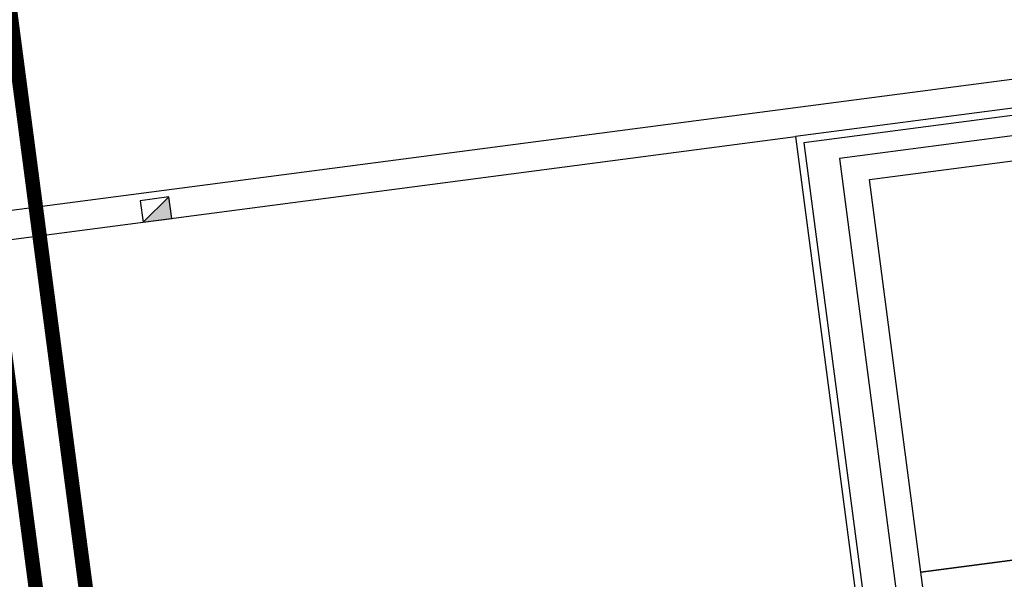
# Model space of a CAD drawing. Header units: metres. Extents: x 118125 to 118320, y 454784 to 455719.
# Tile 23 of 30: x 118272.47 to 118286.07, y 455200.85 to 455208.58. Entities that reach past the tile are written whole.
import ezdxf

# ---------------------------------------------------------------- set-up
doc = ezdxf.new("R2010")
doc.units = ezdxf.units.M
doc.header["$LTSCALE"] = 0.5
doc.linetypes.add('DASHED', pattern=[19.05, 12.7, -6.35])
for name, color, linetype in [('_gebouwen', 7, 'Continuous'), ('_molgoot', 7, 'Continuous'), ('_ob10', 7, 'Continuous'), ('_straatkolk', 7, 'Continuous'), ('_verharding', 7, 'Continuous'), ('KABELLOOP', 6, 'Continuous')]:
    doc.layers.add(name, color=color, linetype=linetype)
doc.layers.add('_hekwerk', color=7, linetype='Continuous', lineweight=50)

# ---------------------------------------------------------------- blocks, each defined once
blk = doc.blocks.new('*U9')
at = {"layer": '_straatkolk'}
blk.add_hatch(color=256, dxfattribs=at).paths.add_polyline_path([(0.2, -0.15), (0.2, 0.15), (-0.2, -0.15)])
blk.add_lwpolyline([(0.2, -0.15), (0.2, 0.15), (-0.2, 0.15), (-0.2, -0.15)], close=True, dxfattribs=at)
blk.add_lwpolyline([(-0.2, -0.15), (0.2, 0.15)], dxfattribs=at)

msp = doc.modelspace()

# ---------------------------------------------------------------- linework, layer by layer
at = {"layer": '_gebouwen'}
msp.add_lwpolyline([(118284.914, 455200.95), (118284.205, 455206.374), (118290.773, 455207.233), (118291.483, 455201.809)], close=True, dxfattribs=at)
at = {"layer": '_hekwerk', "lineweight": -2}
msp.add_lwpolyline([(118283.791, 455206.665), (118285.004, 455197.412), (118292.216, 455198.358), (118291.093, 455207.623), (118283.791, 455206.665)], dxfattribs=at)
at = {"layer": '_molgoot'}
msp.add_lwpolyline([(118248.05, 455215.122), (118251.281, 455190.163), (118252.988, 455177.341, -0.413819), (118246.552, 455168.919), (118231.803, 455166.936, -0.203716), (118226.245, 455168.79), (118222.637, 455168.317), (118221.961, 455173.467), (118217.687, 455172.886), (118216.411, 455171.669), (118213.89, 455169.393), (118214.831, 455161.89), (118285.393, 455171.141), (118284.928, 455174.603), (118267.41, 455172.306), (118263.933, 455171.838, -0.41585), (118257.711, 455176.613), (118257.711, 455176.613), (118255.403, 455194.261, -0.429886), (118263.941, 455204.849), (118263.941, 455204.849), (118290.99, 455208.395), (118291.093, 455207.623)], format="xyb", dxfattribs=at)
at = {"layer": '_ob10'}
for points in [[(118289.254, 455207.764), (118283.185, 455206.968), (118284.498, 455196.98), (118284.795, 455197.019), (118286.985, 455180.393), (118269.76, 455178.077), (118270.428, 455173.105)], [(118289.267, 455207.665), (118283.297, 455206.882), (118284.584, 455197.093), (118284.881, 455197.132), (118287.097, 455180.307), (118269.872, 455177.991), (118270.527, 455173.118)]]:
    msp.add_lwpolyline(points, dxfattribs=at)
at = {"layer": '_verharding'}
msp.add_lwpolyline([(118263.993, 455204.452), (118283.185, 455206.968)], dxfattribs=at)
msp.add_lwpolyline([(118291.483, 455201.809), (118291.895, 455198.662), (118285.329, 455197.801), (118284.916, 455200.948)], close=True, dxfattribs=at)
at = {"layer": 'KABELLOOP', "linetype": 'DASHED', "const_width": 0.2}
for points in [[(118271.536, 455214.778), (118273.39, 455200.639)], [(118271.253, 455211.671), (118273.136, 455197.311)]]:
    msp.add_lwpolyline(points, dxfattribs=at)

# ---------------------------------------------------------------- block references
at = {"layer": '_molgoot', "rotation": 7.457617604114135}
msp.add_blockref('*U9', (118274.348, 455205.959), dxfattribs=at)

doc.saveas('drawing.dxf')
